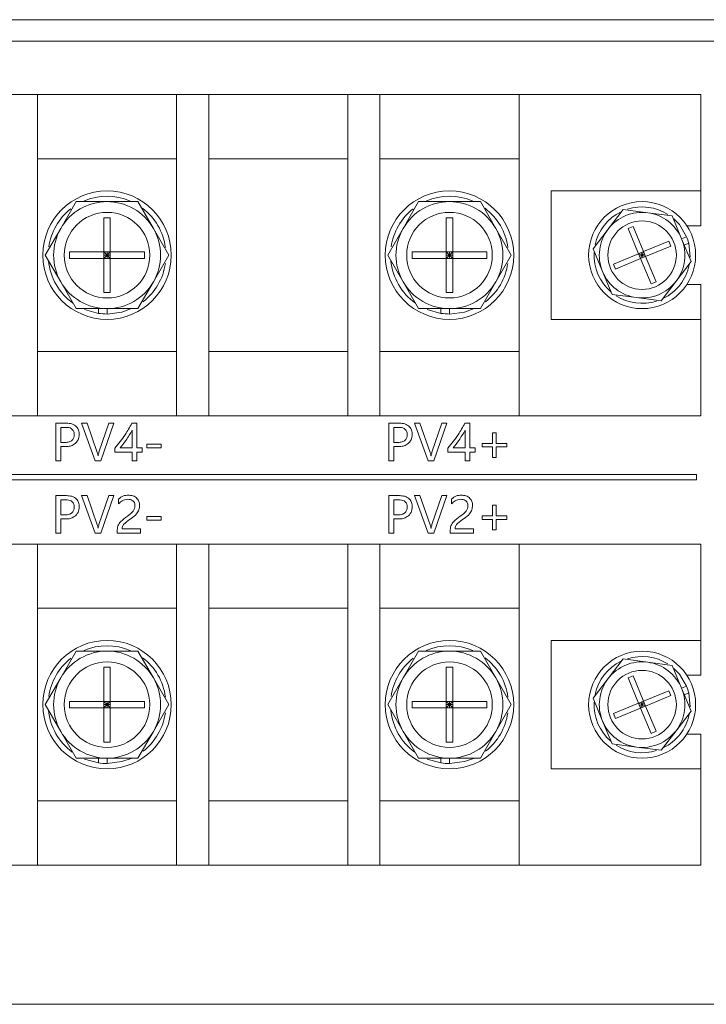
# Model space of a CAD drawing. Header units: millimetres. Extents: x 2378 to 2971, y 310 to 1352.
# Tile 6 of 23: x 2518 to 2582, y 494 to 586. Entities that reach past the tile are written whole.
import ezdxf

# ---------------------------------------------------------------- set-up
doc = ezdxf.new("R2010")
doc.units = ezdxf.units.MM

msp = doc.modelspace()

# ---------------------------------------------------------------- linework, layer by layer
at = {"color": 0, "linetype": 'ByBlock', "lineweight": 5}
for p, q in [((2449.86, 586.018), (2889.86, 586.018)), ((2887.86, 584.018), (2451.86, 584.018)), ((2519.86, 579.018), (2516.86, 579.018)), ((2519.86, 549.018), (2519.86, 579.018)), ((2519.86, 579.018), (2532.86, 579.018)), ((2535.86, 579.018), (2532.86, 579.018)), ((2532.86, 549.018), (2532.86, 579.018)), ((2535.86, 549.018), (2535.86, 579.018)), ((2535.86, 579.018), (2548.86, 579.018)), ((2548.86, 549.018), (2548.86, 579.018)), ((2551.86, 579.018), (2548.86, 579.018)), ((2551.86, 549.018), (2551.86, 579.018)), ((2551.86, 579.018), (2564.86, 579.018)), ((2564.86, 549.018), (2564.86, 579.018)), ((2581.86, 579.018), (2564.86, 579.018)), ((2581.86, 579.018), (2581.86, 570.018)), ((2532.86, 573.018), (2519.86, 573.018)), ((2548.86, 573.018), (2535.86, 573.018)), ((2564.86, 573.018), (2551.86, 573.018)), ((2581.86, 570.018), (2567.86, 570.018)), ((2567.86, 558.018), (2567.86, 570.018)), ((2581.86, 570.018), (2581.86, 566.768)), ((2522.03, 566.518), (2523.473, 569.018)), ((2523.473, 569.018), (2526.36, 569.018)), ((2526.36, 569.018), (2529.247, 569.018)), ((2529.247, 569.018), (2530.69, 566.518)), ((2554.03, 566.518), (2555.473, 569.018)), ((2555.473, 569.018), (2558.36, 569.018)), ((2558.36, 569.018), (2561.247, 569.018)), ((2561.247, 569.018), (2562.69, 566.518)), ((2573.185, 566.452), (2574.591, 568.285)), ((2574.591, 568.285), (2576.88, 567.984)), ((2576.88, 567.984), (2579.17, 567.684)), ((2579.17, 567.684), (2580.055, 565.551)), ((2526.06, 567.518), (2526.66, 567.518)), ((2526.06, 564.318), (2526.06, 567.518)), ((2526.66, 567.518), (2526.66, 564.318)), ((2558.06, 567.518), (2558.66, 567.518)), ((2558.06, 564.318), (2558.06, 567.518)), ((2558.66, 567.518), (2558.66, 564.318)), ((2581.86, 566.768), (2580.536, 566.768)), ((2520.586, 564.018), (2522.03, 566.518)), ((2530.69, 566.518), (2532.133, 564.018)), ((2552.586, 564.018), (2554.03, 566.518)), ((2562.69, 566.518), (2564.133, 564.018)), ((2571.78, 564.62), (2573.185, 566.452)), ((2575.056, 566.509), (2575.518, 566.701)), ((2576.033, 564.154), (2575.056, 566.509)), ((2575.518, 566.701), (2576.495, 564.345)), ((2576.495, 564.345), (2578.851, 565.322)), ((2578.851, 565.322), (2579.042, 564.86)), ((2580.055, 565.551), (2580.517, 565.742)), ((2580.055, 565.551), (2580.939, 563.417)), ((2580.722, 565.124), (2580.304, 564.95)), ((2580.856, 563.823), (2580.722, 565.124)), ((2522.03, 561.518), (2520.586, 564.018)), ((2522.86, 564.318), (2526.06, 564.318)), ((2522.86, 563.718), (2522.86, 564.318)), ((2526.06, 564.318), (2526.06, 563.718)), ((2526.66, 564.318), (2526.06, 564.318)), ((2526.36, 564.018), (2526.06, 564.318)), ((2526.06, 563.718), (2526.36, 564.018)), ((2526.36, 564.018), (2526.06, 564.018)), ((2526.36, 564.018), (2526.66, 564.318)), ((2526.36, 564.018), (2526.36, 564.318)), ((2526.36, 563.718), (2526.36, 564.018)), ((2526.36, 564.018), (2526.66, 563.718)), ((2526.66, 564.018), (2526.36, 564.018)), ((2526.66, 564.318), (2529.86, 564.318)), ((2526.66, 563.718), (2526.66, 564.318)), ((2529.86, 564.318), (2529.86, 563.718)), ((2532.133, 564.018), (2530.69, 561.518)), ((2554.03, 561.518), (2552.586, 564.018)), ((2554.86, 563.718), (2554.86, 564.318)), ((2554.86, 564.318), (2558.06, 564.318)), ((2558.66, 564.318), (2558.06, 564.318)), ((2558.06, 564.318), (2558.06, 563.718)), ((2558.36, 564.018), (2558.06, 564.318)), ((2558.06, 563.718), (2558.36, 564.018)), ((2558.36, 564.018), (2558.06, 564.018)), ((2558.36, 564.018), (2558.36, 564.318)), ((2558.36, 564.018), (2558.66, 564.318)), ((2558.36, 564.018), (2558.66, 563.718)), ((2558.66, 564.018), (2558.36, 564.018)), ((2558.36, 563.718), (2558.36, 564.018)), ((2558.66, 563.718), (2558.66, 564.318)), ((2558.66, 564.318), (2561.86, 564.318)), ((2561.86, 564.318), (2561.86, 563.718)), ((2564.133, 564.018), (2562.69, 561.518)), ((2572.665, 562.486), (2571.78, 564.62)), ((2573.678, 563.177), (2576.033, 564.154)), ((2576.495, 564.345), (2576.033, 564.154)), ((2576.033, 564.154), (2576.225, 563.692)), ((2576.36, 564.018), (2576.033, 564.154)), ((2576.36, 564.018), (2576.129, 563.923)), ((2576.36, 564.018), (2576.225, 563.692)), ((2576.264, 564.249), (2576.36, 564.018)), ((2576.36, 564.018), (2576.495, 564.345)), ((2576.591, 564.114), (2576.36, 564.018)), ((2576.36, 564.018), (2576.456, 563.788)), ((2576.687, 563.883), (2576.36, 564.018)), ((2576.687, 563.883), (2576.495, 564.345)), ((2579.042, 564.86), (2576.687, 563.883)), ((2526.06, 563.718), (2522.86, 563.718)), ((2526.06, 560.518), (2526.06, 563.718)), ((2526.06, 563.718), (2526.66, 563.718)), ((2526.66, 563.718), (2526.66, 560.518)), ((2529.86, 563.718), (2526.66, 563.718)), ((2558.06, 563.718), (2554.86, 563.718)), ((2558.06, 563.718), (2558.66, 563.718)), ((2558.06, 560.518), (2558.06, 563.718)), ((2561.86, 563.718), (2558.66, 563.718)), ((2558.66, 563.718), (2558.66, 560.518)), ((2573.869, 562.715), (2573.678, 563.177)), ((2576.225, 563.692), (2573.869, 562.715)), ((2576.225, 563.692), (2576.687, 563.883)), ((2577.201, 561.336), (2576.225, 563.692)), ((2576.687, 563.883), (2577.663, 561.528)), ((2580.939, 563.417), (2579.534, 561.585)), ((2573.55, 560.353), (2572.665, 562.486)), ((2523.473, 559.018), (2522.03, 561.518)), ((2530.69, 561.518), (2529.247, 559.018)), ((2555.473, 559.018), (2554.03, 561.518)), ((2562.69, 561.518), (2561.247, 559.018)), ((2577.663, 561.528), (2577.201, 561.336)), ((2579.534, 561.585), (2578.129, 559.752)), ((2580.536, 561.268), (2581.86, 561.268)), ((2581.86, 561.268), (2581.86, 558.018)), ((2526.66, 560.518), (2526.06, 560.518)), ((2558.66, 560.518), (2558.06, 560.518)), ((2575.839, 560.052), (2573.55, 560.353)), ((2578.129, 559.752), (2575.839, 560.052)), ((2526.36, 559.018), (2523.473, 559.018)), ((2524.259, 558.936), (2525.56, 558.577)), ((2525.56, 558.577), (2525.56, 559.018)), ((2529.247, 559.018), (2526.36, 559.018)), ((2526.36, 559.018), (2526.36, 558.518)), ((2558.36, 559.018), (2555.473, 559.018)), ((2556.259, 558.936), (2557.56, 558.577)), ((2557.56, 558.577), (2557.56, 559.018)), ((2561.247, 559.018), (2558.36, 559.018)), ((2558.36, 559.018), (2558.36, 558.518)), ((2567.86, 558.018), (2581.86, 558.018)), ((2581.86, 558.018), (2581.86, 549.018)), ((2519.86, 555.018), (2532.86, 555.018)), ((2535.86, 555.018), (2548.86, 555.018)), ((2551.86, 555.018), (2564.86, 555.018)), ((2519.86, 549.018), (2516.86, 549.018)), ((2532.86, 549.018), (2519.86, 549.018)), ((2535.86, 549.018), (2532.86, 549.018)), ((2548.86, 549.018), (2535.86, 549.018)), ((2551.86, 549.018), (2548.86, 549.018)), ((2564.86, 549.018), (2551.86, 549.018)), ((2581.86, 549.018), (2564.86, 549.018)), ((2521.585, 544.811), (2521.585, 548.311)), ((2521.585, 548.311), (2522.575, 548.311)), ((2522.508, 547.927), (2522.055, 547.927)), ((2522.055, 547.927), (2522.055, 546.519)), ((2523.975, 548.311), (2524.488, 548.311)), ((2525.256, 544.811), (2523.975, 548.311)), ((2524.488, 548.311), (2525.443, 545.593)), ((2525.602, 545.598), (2526.536, 548.311)), ((2527.006, 548.311), (2525.768, 544.811)), ((2526.536, 548.311), (2527.006, 548.311)), ((2528.684, 548.311), (2529.14, 548.311)), ((2528.713, 546.007), (2528.713, 547.669)), ((2529.14, 548.311), (2529.14, 546.007)), ((2552.701, 548.311), (2553.691, 548.311)), ((2552.701, 544.811), (2552.701, 548.311)), ((2553.623, 547.927), (2553.171, 547.927)), ((2553.171, 547.927), (2553.171, 546.519)), ((2555.091, 548.311), (2555.603, 548.311)), ((2556.372, 544.811), (2555.091, 548.311)), ((2555.603, 548.311), (2556.559, 545.593)), ((2556.718, 545.598), (2557.652, 548.311)), ((2558.122, 548.311), (2556.884, 544.811)), ((2557.652, 548.311), (2558.122, 548.311)), ((2559.8, 548.311), (2560.256, 548.311)), ((2559.829, 546.007), (2559.829, 547.669)), ((2560.256, 548.311), (2560.256, 546.007)), ((2562.39, 546.433), (2562.39, 547.415)), ((2562.39, 547.415), (2562.732, 547.415)), ((2562.732, 547.415), (2562.732, 546.433)), ((2522.055, 546.519), (2522.465, 546.519)), ((2553.171, 546.519), (2553.581, 546.519)), ((2522.502, 546.135), (2522.055, 546.135)), ((2522.055, 546.135), (2522.055, 544.811)), ((2527.091, 545.622), (2527.091, 545.987)), ((2528.713, 545.622), (2527.091, 545.622)), ((2527.587, 546.007), (2528.713, 546.007)), ((2528.713, 544.811), (2528.713, 545.622)), ((2529.14, 546.007), (2529.652, 546.007)), ((2529.14, 545.622), (2529.14, 544.811)), ((2529.652, 545.622), (2529.14, 545.622)), ((2529.652, 546.007), (2529.652, 545.622)), ((2530.079, 546.007), (2530.079, 546.348)), ((2530.079, 546.348), (2531.402, 546.348)), ((2531.402, 546.007), (2530.079, 546.007)), ((2531.402, 546.348), (2531.402, 546.007)), ((2553.617, 546.135), (2553.171, 546.135)), ((2553.171, 546.135), (2553.171, 544.811)), ((2558.207, 545.622), (2558.207, 545.987)), ((2559.829, 545.622), (2558.207, 545.622)), ((2558.703, 546.007), (2559.829, 546.007)), ((2559.829, 544.811), (2559.829, 545.622)), ((2560.256, 546.007), (2560.768, 546.007)), ((2560.256, 545.622), (2560.256, 544.811)), ((2560.768, 545.622), (2560.256, 545.622)), ((2560.768, 546.007), (2560.768, 545.622)), ((2561.408, 546.092), (2561.408, 546.433)), ((2561.408, 546.433), (2562.39, 546.433)), ((2562.39, 546.092), (2561.408, 546.092)), ((2562.39, 545.11), (2562.39, 546.092)), ((2562.732, 546.433), (2563.713, 546.433)), ((2563.713, 546.092), (2562.732, 546.092)), ((2562.732, 546.092), (2562.732, 545.11)), ((2563.713, 546.433), (2563.713, 546.092)), ((2522.055, 544.811), (2521.585, 544.811)), ((2525.768, 544.811), (2525.256, 544.811)), ((2525.514, 545.281), (2525.525, 545.281)), ((2529.14, 544.811), (2528.713, 544.811)), ((2553.171, 544.811), (2552.701, 544.811)), ((2556.884, 544.811), (2556.372, 544.811)), ((2556.63, 545.281), (2556.641, 545.281)), ((2560.256, 544.811), (2559.829, 544.811)), ((2562.732, 545.11), (2562.39, 545.11)), ((2581.435, 543.529), (2455.299, 543.529)), ((2455.299, 543.029), (2581.435, 543.029)), ((2581.435, 543.029), (2581.435, 543.529)), ((2521.585, 538.05), (2521.585, 541.55)), ((2521.585, 541.55), (2522.575, 541.55)), ((2522.508, 541.166), (2522.055, 541.166)), ((2522.055, 541.166), (2522.055, 539.757)), ((2523.975, 541.55), (2524.488, 541.55)), ((2525.256, 538.05), (2523.975, 541.55)), ((2524.488, 541.55), (2525.443, 538.832)), ((2525.602, 538.836), (2526.536, 541.55)), ((2527.006, 541.55), (2525.768, 538.05)), ((2526.536, 541.55), (2527.006, 541.55)), ((2527.433, 540.783), (2527.433, 541.211)), ((2552.701, 538.05), (2552.701, 541.55)), ((2552.701, 541.55), (2553.691, 541.55)), ((2553.623, 541.166), (2553.171, 541.166)), ((2553.171, 541.166), (2553.171, 539.757)), ((2555.091, 541.55), (2555.603, 541.55)), ((2556.372, 538.05), (2555.091, 541.55)), ((2555.603, 541.55), (2556.559, 538.832)), ((2556.718, 538.836), (2557.652, 541.55)), ((2558.122, 541.55), (2556.884, 538.05)), ((2557.652, 541.55), (2558.122, 541.55)), ((2558.549, 540.783), (2558.549, 541.211)), ((2562.39, 540.654), (2562.732, 540.654)), ((2562.39, 539.672), (2562.39, 540.654)), ((2562.732, 540.654), (2562.732, 539.672)), ((2522.055, 539.757), (2522.465, 539.757)), ((2522.055, 539.373), (2522.055, 538.05)), ((2522.502, 539.373), (2522.055, 539.373)), ((2530.079, 539.586), (2531.402, 539.586)), ((2530.079, 539.245), (2530.079, 539.586)), ((2531.402, 539.245), (2530.079, 539.245)), ((2531.402, 539.586), (2531.402, 539.245)), ((2553.171, 539.757), (2553.581, 539.757)), ((2553.171, 539.373), (2553.171, 538.05)), ((2553.617, 539.373), (2553.171, 539.373)), ((2561.408, 539.33), (2561.408, 539.672)), ((2561.408, 539.672), (2562.39, 539.672)), ((2562.39, 539.33), (2561.408, 539.33)), ((2562.39, 538.349), (2562.39, 539.33)), ((2562.732, 539.672), (2563.713, 539.672)), ((2563.713, 539.33), (2562.732, 539.33)), ((2562.732, 539.33), (2562.732, 538.349)), ((2563.713, 539.672), (2563.713, 539.33)), ((2525.514, 538.519), (2525.525, 538.519)), ((2527.305, 538.05), (2527.305, 538.223)), ((2527.764, 538.434), (2529.482, 538.434)), ((2529.482, 538.434), (2529.482, 538.05)), ((2556.63, 538.519), (2556.641, 538.519)), ((2558.421, 538.05), (2558.421, 538.223)), ((2558.879, 538.434), (2560.597, 538.434)), ((2560.597, 538.434), (2560.597, 538.05)), ((2562.732, 538.349), (2562.39, 538.349)), ((2522.055, 538.05), (2521.585, 538.05)), ((2525.768, 538.05), (2525.256, 538.05)), ((2529.482, 538.05), (2527.305, 538.05)), ((2553.171, 538.05), (2552.701, 538.05)), ((2556.884, 538.05), (2556.372, 538.05)), ((2560.597, 538.05), (2558.421, 538.05)), ((2519.86, 537.018), (2516.86, 537.018)), ((2519.86, 507.018), (2519.86, 537.018)), ((2519.86, 537.018), (2532.86, 537.018)), ((2535.86, 537.018), (2532.86, 537.018)), ((2532.86, 507.018), (2532.86, 537.018)), ((2535.86, 507.018), (2535.86, 537.018)), ((2535.86, 537.018), (2548.86, 537.018)), ((2551.86, 537.018), (2548.86, 537.018)), ((2548.86, 507.018), (2548.86, 537.018)), ((2551.86, 507.018), (2551.86, 537.018)), ((2551.86, 537.018), (2564.86, 537.018)), ((2564.86, 507.018), (2564.86, 537.018)), ((2581.86, 537.018), (2564.86, 537.018)), ((2581.86, 537.018), (2581.86, 528.018)), ((2532.86, 531.018), (2519.86, 531.018)), ((2548.86, 531.018), (2535.86, 531.018)), ((2564.86, 531.018), (2551.86, 531.018)), ((2581.86, 528.018), (2567.86, 528.018)), ((2567.86, 516.018), (2567.86, 528.018)), ((2581.86, 528.018), (2581.86, 524.768)), ((2522.03, 524.518), (2523.473, 527.018)), ((2523.473, 527.018), (2526.36, 527.018)), ((2526.36, 527.018), (2529.247, 527.018)), ((2529.247, 527.018), (2530.69, 524.518)), ((2554.03, 524.518), (2555.473, 527.018)), ((2555.473, 527.018), (2558.36, 527.018)), ((2558.36, 527.018), (2561.247, 527.018)), ((2561.247, 527.018), (2562.69, 524.518)), ((2573.185, 524.452), (2574.591, 526.285)), ((2574.591, 526.285), (2576.88, 525.984)), ((2526.06, 525.518), (2526.66, 525.518)), ((2526.06, 522.318), (2526.06, 525.518)), ((2526.66, 525.518), (2526.66, 522.318)), ((2558.06, 525.518), (2558.66, 525.518)), ((2558.06, 522.318), (2558.06, 525.518)), ((2558.66, 525.518), (2558.66, 522.318)), ((2576.88, 525.984), (2579.17, 525.684)), ((2579.17, 525.684), (2580.055, 523.551)), ((2520.586, 522.018), (2522.03, 524.518)), ((2530.69, 524.518), (2532.133, 522.018)), ((2552.586, 522.018), (2554.03, 524.518)), ((2562.69, 524.518), (2564.133, 522.018)), ((2571.78, 522.62), (2573.185, 524.452)), ((2575.056, 524.509), (2575.518, 524.701)), ((2576.033, 522.154), (2575.056, 524.509)), ((2575.518, 524.701), (2576.495, 522.345)), ((2581.86, 524.768), (2580.536, 524.768)), ((2580.055, 523.551), (2580.517, 523.742)), ((2580.055, 523.551), (2580.939, 521.417)), ((2572.665, 520.486), (2571.78, 522.62)), ((2576.495, 522.345), (2578.851, 523.322)), ((2579.042, 522.86), (2576.687, 521.883)), ((2578.851, 523.322), (2579.042, 522.86)), ((2580.722, 523.124), (2580.304, 522.95)), ((2580.856, 521.823), (2580.722, 523.124)), ((2522.03, 519.518), (2520.586, 522.018)), ((2522.86, 521.718), (2522.86, 522.318)), ((2522.86, 522.318), (2526.06, 522.318)), ((2526.06, 521.718), (2522.86, 521.718)), ((2526.06, 522.318), (2526.06, 521.718)), ((2526.66, 522.318), (2526.06, 522.318)), ((2526.36, 522.018), (2526.06, 522.318)), ((2526.06, 521.718), (2526.36, 522.018)), ((2526.36, 522.018), (2526.06, 522.018)), ((2526.06, 518.518), (2526.06, 521.718)), ((2526.06, 521.718), (2526.66, 521.718)), ((2526.36, 522.018), (2526.66, 522.318)), ((2526.36, 522.018), (2526.36, 522.318)), ((2526.36, 521.718), (2526.36, 522.018)), ((2526.66, 522.018), (2526.36, 522.018)), ((2526.36, 522.018), (2526.66, 521.718)), ((2526.66, 522.318), (2529.86, 522.318)), ((2526.66, 521.718), (2526.66, 522.318)), ((2526.66, 521.718), (2526.66, 518.518)), ((2529.86, 521.718), (2526.66, 521.718)), ((2529.86, 522.318), (2529.86, 521.718)), ((2532.133, 522.018), (2530.69, 519.518)), ((2554.03, 519.518), (2552.586, 522.018)), ((2554.86, 521.718), (2554.86, 522.318)), ((2554.86, 522.318), (2558.06, 522.318)), ((2558.06, 521.718), (2554.86, 521.718)), ((2558.66, 522.318), (2558.06, 522.318)), ((2558.06, 522.318), (2558.06, 521.718)), ((2558.36, 522.018), (2558.06, 522.318)), ((2558.06, 521.718), (2558.36, 522.018)), ((2558.36, 522.018), (2558.06, 522.018)), ((2558.06, 521.718), (2558.66, 521.718)), ((2558.06, 518.518), (2558.06, 521.718)), ((2558.36, 522.018), (2558.66, 522.318)), ((2558.36, 522.018), (2558.36, 522.318)), ((2558.36, 521.718), (2558.36, 522.018)), ((2558.36, 522.018), (2558.66, 521.718)), ((2558.66, 522.018), (2558.36, 522.018)), ((2558.66, 521.718), (2558.66, 522.318)), ((2558.66, 522.318), (2561.86, 522.318)), ((2561.86, 521.718), (2558.66, 521.718)), ((2558.66, 521.718), (2558.66, 518.518)), ((2561.86, 522.318), (2561.86, 521.718)), ((2564.133, 522.018), (2562.69, 519.518)), ((2573.678, 521.177), (2576.033, 522.154)), ((2576.225, 521.692), (2573.869, 520.715)), ((2576.495, 522.345), (2576.033, 522.154)), ((2576.033, 522.154), (2576.225, 521.692)), ((2576.36, 522.018), (2576.033, 522.154)), ((2576.36, 522.018), (2576.129, 521.923)), ((2576.36, 522.018), (2576.225, 521.692)), ((2576.225, 521.692), (2576.687, 521.883)), ((2577.201, 519.336), (2576.225, 521.692)), ((2576.264, 522.249), (2576.36, 522.018)), ((2576.36, 522.018), (2576.495, 522.345)), ((2576.591, 522.114), (2576.36, 522.018)), ((2576.36, 522.018), (2576.456, 521.788)), ((2576.687, 521.883), (2576.36, 522.018)), ((2576.687, 521.883), (2576.495, 522.345)), ((2576.687, 521.883), (2577.663, 519.528)), ((2573.869, 520.715), (2573.678, 521.177)), ((2580.939, 521.417), (2579.534, 519.585)), ((2573.55, 518.353), (2572.665, 520.486)), ((2523.473, 517.018), (2522.03, 519.518)), ((2530.69, 519.518), (2529.247, 517.018)), ((2555.473, 517.018), (2554.03, 519.518)), ((2562.69, 519.518), (2561.247, 517.018)), ((2577.663, 519.528), (2577.201, 519.336)), ((2579.534, 519.585), (2578.129, 517.752)), ((2580.536, 519.268), (2581.86, 519.268)), ((2581.86, 519.268), (2581.86, 516.018)), ((2526.66, 518.518), (2526.06, 518.518)), ((2558.66, 518.518), (2558.06, 518.518)), ((2575.839, 518.052), (2573.55, 518.353)), ((2578.129, 517.752), (2575.839, 518.052)), ((2526.36, 517.018), (2523.473, 517.018)), ((2524.259, 516.936), (2525.56, 516.577)), ((2525.56, 516.577), (2525.56, 517.018)), ((2529.247, 517.018), (2526.36, 517.018)), ((2526.36, 517.018), (2526.36, 516.518)), ((2558.36, 517.018), (2555.473, 517.018)), ((2556.259, 516.936), (2557.56, 516.577)), ((2557.56, 516.577), (2557.56, 517.018)), ((2561.247, 517.018), (2558.36, 517.018)), ((2558.36, 517.018), (2558.36, 516.518)), ((2567.86, 516.018), (2581.86, 516.018)), ((2581.86, 516.018), (2581.86, 507.018)), ((2519.86, 513.018), (2532.86, 513.018)), ((2535.86, 513.018), (2548.86, 513.018)), ((2551.86, 513.018), (2564.86, 513.018)), ((2519.86, 507.018), (2516.86, 507.018)), ((2532.86, 507.018), (2519.86, 507.018)), ((2535.86, 507.018), (2532.86, 507.018)), ((2548.86, 507.018), (2535.86, 507.018)), ((2551.86, 507.018), (2548.86, 507.018)), ((2564.86, 507.018), (2551.86, 507.018)), ((2581.86, 507.018), (2564.86, 507.018)), ((2451.86, 494.018), (2887.86, 494.018))]:
    msp.add_line(p, q, dxfattribs=at)
at = {"color": 0, "linetype": 'ByBlock', "lineweight": 5, "flags": 128}
for points in [[(2580.517, 565.742), (2579.844, 566.867), (2579.328, 567.401)], [(2526.36, 558.518), (2527.751, 558.697), (2528.651, 559.018)], [(2558.36, 558.518), (2559.751, 558.697), (2560.651, 559.018)], [(2580.517, 523.742), (2579.844, 524.867), (2579.328, 525.401)], [(2526.36, 516.518), (2527.751, 516.697), (2528.61, 517)], [(2558.36, 516.518), (2559.751, 516.697), (2560.61, 517)]]:
    msp.add_lwpolyline(points, dxfattribs=at)
at = {"color": 0, "linetype": 'ByBlock', "lineweight": 5}
for centre, radius in [((2526.36, 564.018), 6), ((2558.36, 564.018), 6), ((2576.36, 564.018), 5), ((2526.36, 564.018), 4), ((2558.36, 564.018), 4), ((2576.36, 564.018), 3.2), ((2526.36, 522.018), 6), ((2558.36, 522.018), 6), ((2576.36, 522.018), 5), ((2526.36, 522.018), 4), ((2558.36, 522.018), 4), ((2576.36, 522.018), 3.2)]:
    msp.add_circle(centre, radius, dxfattribs=at)
for centre, radius, start, end in [((2526.36, 564.018), 5.5, 66.78673, 113.29214), ((2558.36, 564.018), 5.5, 66.78673, 113.29214), ((2526.36, 564.018), 5, 90, 150), ((2526.36, 564.018), 5, 30, 90), ((2558.36, 564.018), 5, 90, 150), ((2558.36, 564.018), 5, 30, 90), ((2526.36, 564.018), 5.5, 128.07069, 172.04082), ((2526.36, 564.018), 5.5, 7.36181, 52.86342), ((2558.36, 564.018), 5.5, 128.07069, 172.04082), ((2558.36, 564.018), 5.5, 7.36181, 52.86342), ((2576.36, 564.018), 4.5, 115.82821, 167.77325), ((2576.36, 564.018), 4, 82.52267, 142.52267), ((2576.36, 564.018), 4.5, 57.60388, 107.83995), ((2576.36, 564.018), 4, 22.52267, 82.52267), ((2526.36, 564.018), 5, 150, 210), ((2526.36, 564.018), 5, 330, 30), ((2558.36, 564.018), 5, 150, 210), ((2558.36, 564.018), 5, 330, 30), ((2576.36, 564.018), 4, 142.52267, 202.52267), ((2576.36, 564.018), 4, 322.52267, 22.52267), ((2576.36, 564.018), 4.5, 14.21756, 22.52267), ((2576.36, 564.018), 4.5, 177.03245, 229.61774), ((2526.36, 564.018), 5.5, 185.38002, 234.61998), ((2526.36, 564.018), 5.5, 307.7815, 351.96617), ((2558.36, 564.018), 5.5, 185.38002, 234.61998), ((2558.36, 564.018), 5.5, 307.7815, 351.96617), ((2576.36, 564.018), 4.5, 295.94896, 348.40178), ((2576.36, 564.018), 4, 202.52267, 262.52267), ((2526.36, 564.018), 5, 210, 270), ((2526.36, 564.018), 5, 270, 330), ((2558.36, 564.018), 5, 210, 270), ((2558.36, 564.018), 5, 270, 330), ((2576.36, 564.018), 4, 262.52267, 322.52267), ((2576.36, 564.018), 4.5, 237.47077, 287.42821), ((2526.36, 564.018), 5.5, 261.6364, 270), ((2558.36, 564.018), 5.5, 261.6364, 270), ((2526.36, 522.018), 5.5, 66.78673, 113.29214), ((2558.36, 522.018), 5.5, 66.78673, 113.29214), ((2526.36, 522.018), 5.5, 128.07069, 172.04082), ((2526.36, 522.018), 5, 90, 150), ((2526.36, 522.018), 5, 30, 90), ((2526.36, 522.018), 5.5, 7.36181, 52.86342), ((2558.36, 522.018), 5.5, 128.07069, 172.04082), ((2558.36, 522.018), 5, 90, 150), ((2558.36, 522.018), 5, 30, 90), ((2558.36, 522.018), 5.5, 7.36181, 52.86342), ((2576.36, 522.018), 4.5, 57.60388, 107.83995), ((2576.36, 522.018), 4.5, 115.82821, 167.77325), ((2576.36, 522.018), 4, 82.52267, 142.52267), ((2576.36, 522.018), 4, 22.52267, 82.52267), ((2526.36, 522.018), 5, 150, 210), ((2526.36, 522.018), 5, 330, 30), ((2558.36, 522.018), 5, 150, 210), ((2558.36, 522.018), 5, 330, 30), ((2576.36, 522.018), 4, 142.52267, 202.52267), ((2576.36, 522.018), 4, 322.52267, 22.52267), ((2576.36, 522.018), 4.5, 14.21756, 22.52267), ((2576.36, 522.018), 4.5, 177.03245, 229.61774), ((2526.36, 522.018), 5.5, 185.40885, 233.73218), ((2526.36, 522.018), 5.5, 307.7815, 351.96617), ((2558.36, 522.018), 5.5, 185.38002, 233.73218), ((2558.36, 522.018), 5.5, 307.7815, 351.96617), ((2576.36, 522.018), 4.5, 295.94896, 348.40178), ((2576.36, 522.018), 4, 202.52267, 262.52267), ((2526.36, 522.018), 5, 210, 270), ((2526.36, 522.018), 5, 270, 330), ((2558.36, 522.018), 5, 210, 270), ((2558.36, 522.018), 5, 270, 330), ((2576.36, 522.018), 4, 262.52267, 322.52267), ((2576.36, 522.018), 4.5, 237.47077, 287.42821), ((2526.36, 522.018), 5.5, 261.6364, 270), ((2558.36, 522.018), 5.5, 261.6364, 270)]:
    msp.add_arc(centre, radius, start, end, dxfattribs=at)
for points, knots in [([(2523.293, 547.246), (2523.285, 547.358), (2523.269, 547.582), (2522.979, 547.899), (2522.687, 547.916), (2522.508, 547.927)], [0, 0, 0, 0, 0.281312, 0.559882, 1, 1, 1, 1]), ([(2522.575, 548.311), (2522.743, 548.302), (2523.079, 548.283), (2523.506, 548.045), (2523.735, 547.661), (2523.753, 547.396), (2523.762, 547.264)], [0, 0, 0, 0, 0.280831, 0.559836, 0.779438, 1, 1, 1, 1]), ([(2527.091, 545.987), (2527.425, 546.396), (2528.021, 547.127), (2528.481, 547.95), (2528.684, 548.311)], [0, 0, 0, 0, 0.559977, 1, 1, 1, 1]), ([(2528.713, 547.669), (2528.523, 547.345), (2528.182, 546.767), (2527.769, 546.239), (2527.587, 546.007)], [0, 0, 0, 0, 0.559934, 1, 1, 1, 1]), ([(2554.408, 547.246), (2554.4, 547.358), (2554.385, 547.582), (2554.095, 547.899), (2553.803, 547.916), (2553.623, 547.927)], [0, 0, 0, 0, 0.281314, 0.559875, 1, 1, 1, 1]), ([(2553.691, 548.311), (2553.859, 548.302), (2554.195, 548.283), (2554.621, 548.045), (2554.851, 547.661), (2554.869, 547.396), (2554.878, 547.264)], [0, 0, 0, 0, 0.2808351, 0.5598357, 0.779438, 1, 1, 1, 1]), ([(2558.207, 545.987), (2558.541, 546.396), (2559.137, 547.127), (2559.597, 547.95), (2559.8, 548.311)], [0, 0, 0, 0, 0.559975, 1, 1, 1, 1]), ([(2559.829, 547.669), (2559.639, 547.345), (2559.298, 546.767), (2558.885, 546.239), (2558.703, 546.007)], [0, 0, 0, 0, 0.559933, 1, 1, 1, 1]), ([(2522.465, 546.519), (2522.582, 546.525), (2522.816, 546.537), (2523.117, 546.699), (2523.275, 546.969), (2523.287, 547.153), (2523.293, 547.246)], [0, 0, 0, 0, 0.280941, 0.55972, 0.779374, 1, 1, 1, 1]), ([(2523.762, 547.264), (2523.742, 547.084), (2523.701, 546.726), (2523.343, 546.347), (2522.923, 546.149), (2522.642, 546.139), (2522.502, 546.135)], [0, 0, 0, 0, 0.279452, 0.558699, 0.779161, 1, 1, 1, 1]), ([(2553.581, 546.519), (2553.698, 546.525), (2553.932, 546.537), (2554.233, 546.699), (2554.391, 546.969), (2554.402, 547.153), (2554.408, 547.246)], [0, 0, 0, 0, 0.280943, 0.559713, 0.779372, 1, 1, 1, 1]), ([(2554.878, 547.264), (2554.858, 547.084), (2554.817, 546.726), (2554.459, 546.347), (2554.039, 546.149), (2553.758, 546.139), (2553.617, 546.135)], [0, 0, 0, 0, 0.279451, 0.5587, 0.779158, 1, 1, 1, 1]), ([(2525.443, 545.593), (2525.461, 545.536), (2525.493, 545.434), (2525.508, 545.328), (2525.514, 545.281)], [0, 0, 0, 0, 0.559908, 1, 1, 1, 1]), ([(2525.525, 545.281), (2525.534, 545.341), (2525.551, 545.449), (2525.587, 545.552), (2525.602, 545.598)], [0, 0, 0, 0, 0.55993, 1, 1, 1, 1]), ([(2556.559, 545.593), (2556.577, 545.536), (2556.609, 545.434), (2556.623, 545.328), (2556.63, 545.281)], [0, 0, 0, 0, 0.559908, 1, 1, 1, 1]), ([(2556.641, 545.281), (2556.65, 545.341), (2556.667, 545.449), (2556.702, 545.552), (2556.718, 545.598)], [0, 0, 0, 0, 0.559929, 1, 1, 1, 1]), ([(2523.293, 540.484), (2523.285, 540.597), (2523.269, 540.82), (2522.979, 541.137), (2522.687, 541.155), (2522.508, 541.166)], [0, 0, 0, 0, 0.281324, 0.559883, 1, 1, 1, 1]), ([(2522.575, 541.55), (2522.743, 541.54), (2523.079, 541.521), (2523.506, 541.283), (2523.735, 540.899), (2523.753, 540.635), (2523.762, 540.502)], [0, 0, 0, 0, 0.2808324, 0.5598423, 0.7794457, 1, 1, 1, 1]), ([(2527.433, 541.211), (2527.58, 541.337), (2527.844, 541.561), (2528.187, 541.583), (2528.338, 541.593)], [0, 0, 0, 0, 0.558883, 1, 1, 1, 1]), ([(2528.296, 541.208), (2528.112, 541.175), (2527.781, 541.114), (2527.54, 540.884), (2527.433, 540.783)], [0, 0, 0, 0, 0.557982, 1, 1, 1, 1]), ([(2528.969, 540.621), (2528.96, 540.716), (2528.941, 540.907), (2528.746, 541.107), (2528.519, 541.197), (2528.37, 541.205), (2528.296, 541.208)], [0, 0, 0, 0, 0.279561, 0.558191, 0.778821, 1, 1, 1, 1]), ([(2528.338, 541.593), (2528.488, 541.582), (2528.786, 541.561), (2529.152, 541.337), (2529.369, 541.007), (2529.387, 540.772), (2529.396, 540.655)], [0, 0, 0, 0, 0.2805781, 0.5599183, 0.779643, 1, 1, 1, 1]), ([(2554.408, 540.484), (2554.4, 540.597), (2554.385, 540.82), (2554.095, 541.137), (2553.803, 541.155), (2553.623, 541.166)], [0, 0, 0, 0, 0.281325, 0.559876, 1, 1, 1, 1]), ([(2553.691, 541.55), (2553.859, 541.54), (2554.195, 541.521), (2554.621, 541.283), (2554.851, 540.899), (2554.869, 540.635), (2554.878, 540.502)], [0, 0, 0, 0, 0.2808362, 0.5598422, 0.7794454, 1, 1, 1, 1]), ([(2558.549, 541.211), (2558.696, 541.337), (2558.96, 541.561), (2559.303, 541.583), (2559.454, 541.593)], [0, 0, 0, 0, 0.558876, 1, 1, 1, 1]), ([(2559.412, 541.208), (2559.227, 541.175), (2558.897, 541.114), (2558.656, 540.884), (2558.549, 540.783)], [0, 0, 0, 0, 0.557978, 1, 1, 1, 1]), ([(2560.085, 540.621), (2560.076, 540.716), (2560.057, 540.907), (2559.862, 541.107), (2559.634, 541.197), (2559.486, 541.205), (2559.412, 541.208)], [0, 0, 0, 0, 0.27956, 0.558187, 0.778809, 1, 1, 1, 1]), ([(2559.454, 541.593), (2559.604, 541.582), (2559.902, 541.561), (2560.268, 541.337), (2560.485, 541.007), (2560.503, 540.772), (2560.512, 540.655)], [0, 0, 0, 0, 0.280578, 0.559914, 0.779643, 1, 1, 1, 1]), ([(2522.465, 539.757), (2522.582, 539.763), (2522.816, 539.775), (2523.117, 539.937), (2523.275, 540.207), (2523.287, 540.392), (2523.293, 540.484)], [0, 0, 0, 0, 0.280941, 0.559728, 0.779384, 1, 1, 1, 1]), ([(2523.762, 540.502), (2523.742, 540.323), (2523.701, 539.964), (2523.343, 539.585), (2522.923, 539.387), (2522.642, 539.378), (2522.502, 539.373)], [0, 0, 0, 0, 0.279458, 0.558702, 0.779163, 1, 1, 1, 1]), ([(2528.255, 539.622), (2528.453, 539.762), (2528.729, 539.956), (2528.947, 540.337), (2528.962, 540.526), (2528.969, 540.621)], [0, 0, 0, 0, 0.560146, 0.780018, 1, 1, 1, 1]), ([(2529.396, 540.655), (2529.386, 540.51), (2529.365, 540.221), (2529.095, 539.765), (2528.797, 539.544), (2528.614, 539.409)], [0, 0, 0, 0, 0.279993, 0.559533, 1, 1, 1, 1]), ([(2553.581, 539.757), (2553.698, 539.763), (2553.932, 539.775), (2554.233, 539.937), (2554.391, 540.207), (2554.402, 540.392), (2554.408, 540.484)], [0, 0, 0, 0, 0.280943, 0.559722, 0.779382, 1, 1, 1, 1]), ([(2554.878, 540.502), (2554.858, 540.323), (2554.817, 539.964), (2554.459, 539.585), (2554.039, 539.387), (2553.758, 539.378), (2553.617, 539.373)], [0, 0, 0, 0, 0.2794567, 0.5587033, 0.7791599, 1, 1, 1, 1]), ([(2559.371, 539.622), (2559.569, 539.762), (2559.845, 539.956), (2560.063, 540.337), (2560.078, 540.526), (2560.085, 540.621)], [0, 0, 0, 0, 0.5601437, 0.7800168, 1, 1, 1, 1]), ([(2560.512, 540.655), (2560.502, 540.51), (2560.481, 540.221), (2560.211, 539.765), (2559.913, 539.544), (2559.73, 539.409)], [0, 0, 0, 0, 0.279994, 0.559532, 1, 1, 1, 1]), ([(2527.305, 538.223), (2527.315, 538.391), (2527.334, 538.727), (2527.692, 539.228), (2528.041, 539.473), (2528.255, 539.622)], [0, 0, 0, 0, 0.279778, 0.559063, 1, 1, 1, 1]), ([(2528.614, 539.409), (2528.405, 539.271), (2528.114, 539.078), (2527.791, 538.737), (2527.773, 538.535), (2527.764, 538.434)], [0, 0, 0, 0, 0.5614797, 0.7810213, 1, 1, 1, 1]), ([(2558.421, 538.223), (2558.43, 538.391), (2558.45, 538.727), (2558.808, 539.228), (2559.157, 539.473), (2559.371, 539.622)], [0, 0, 0, 0, 0.279777, 0.559058, 1, 1, 1, 1]), ([(2559.73, 539.409), (2559.52, 539.271), (2559.229, 539.078), (2558.907, 538.737), (2558.889, 538.535), (2558.879, 538.434)], [0, 0, 0, 0, 0.561476, 0.781024, 1, 1, 1, 1]), ([(2525.443, 538.832), (2525.461, 538.774), (2525.493, 538.672), (2525.508, 538.566), (2525.514, 538.519)], [0, 0, 0, 0, 0.559862, 1, 1, 1, 1]), ([(2525.525, 538.519), (2525.534, 538.58), (2525.551, 538.688), (2525.587, 538.791), (2525.602, 538.836)], [0, 0, 0, 0, 0.55993, 1, 1, 1, 1]), ([(2556.559, 538.832), (2556.577, 538.774), (2556.609, 538.672), (2556.623, 538.566), (2556.63, 538.519)], [0, 0, 0, 0, 0.559862, 1, 1, 1, 1]), ([(2556.641, 538.519), (2556.65, 538.58), (2556.667, 538.688), (2556.702, 538.791), (2556.718, 538.836)], [0, 0, 0, 0, 0.559929, 1, 1, 1, 1])]:
    msp.add_open_spline(points, degree=3, knots=knots, dxfattribs=at)

doc.saveas('drawing.dxf')
